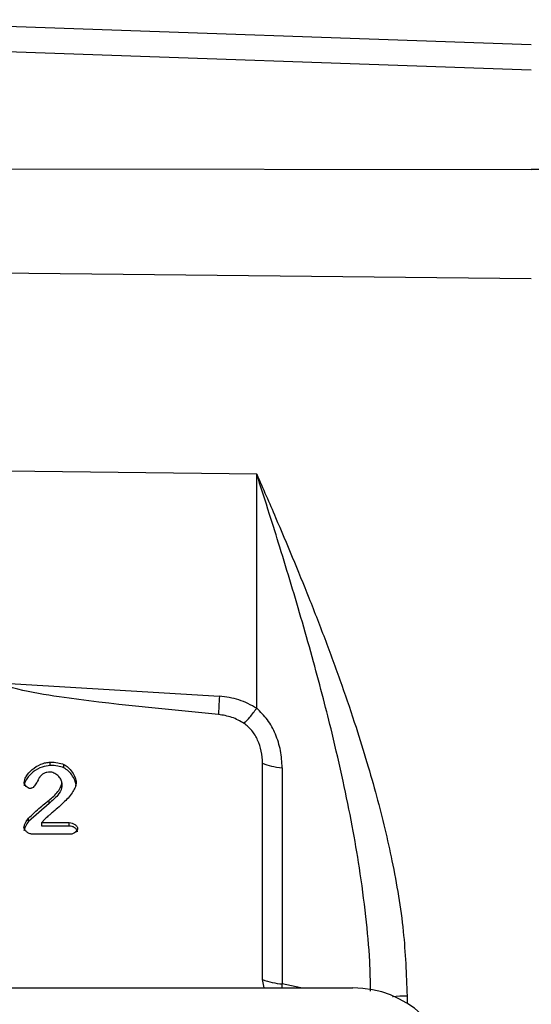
# Model space of a CAD drawing. Header units: inches. Extents: x 0.6 to 16.3, y 0.2 to 11.5.
# Tile 15 of 17: x 13.3 to 14.4, y 6.6 to 8.7. Entities that reach past the tile are written whole.
import ezdxf

# ---------------------------------------------------------------- set-up
doc = ezdxf.new("R2010")
doc.units = ezdxf.units.IN
doc.header["$MEASUREMENT"] = 0
doc.styles.add('SLDTEXTSTYLE0', font='TXT', dxfattribs={"width": 0.75})
doc.dimstyles.new('SLDDIMSTYLE4', dxfattribs={"dimtxt": 0.137795, "dimasz": 0.14, "dimexe": 0, "dimexo": 0.0625, "dimgap": 0.034449, "dimtad": 0, "dimdec": 1, "dimlfac": 1.5, "dimrnd": 1e-09, "dimzin": 4, "dimdsep": 46, "dimtxsty": 'SLDTEXTSTYLE0', "dimblk1": 'CLOSED', "dimblk2": 'CLOSED', "dimsah": 1, "dimcen": 0.09, "dimadec": 0, "dimazin": 1, "dimtfac": 1, "dimtdec": 1, "dimtofl": 0, "dimtmove": 0, "dimatfit": 3, "dimldrblk": 'CLOSED', "dimfxl": 0, "dimfrac": 2, "dimtolj": 1, "dimtzin": 12, "dimarcsym": 0})

# ---------------------------------------------------------------- blocks, each defined once
blk = doc.blocks.new('_Closed')
at = {"color": 0, "linetype": 'ByBlock', "lineweight": -2}
for p, q in [((-1, 0.166667), (0, 0)), ((-1, 0.166667), (-1, -0.166667)), ((0, 0), (-1, -0.166667)), ((0, 0), (-1, 0))]:
    blk.add_line(p, q, dxfattribs=at)
blk = doc.blocks.new('_D_10')
at = {"color": 7, "linetype": 'Continuous', "lineweight": 0}
for p, q in [((13.8989, 10.1056), (13.8569, 10.1056)), ((13.8569, 10.1056), (13.8569, 9.8868)), ((14.2043, 10.1056), (14.2463, 10.1056)), ((14.2463, 10.1056), (14.2463, 9.8868)), ((12.8676, 9.7282), (12.8676, 9.9465)), ((15.5626, 7.4311), (15.5626, 9.9465)), ((12.8676, 9.9071), (13.7361, 9.9071)), ((15.5626, 9.9071), (14.3672, 9.9071)), ((13.8569, 9.8868), (13.8989, 9.8868)), ((14.2463, 9.8868), (14.2043, 9.8868))]:
    blk.add_line(p, q, dxfattribs=at)
at = {"color": 7, "linetype": 'Continuous', "lineweight": 18, "xscale": 0.14, "yscale": 0.14, "rotation": 180.0000000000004}
blk.add_blockref('_Closed', (12.8676, 9.9071), dxfattribs=at)
at = {"color": 7, "linetype": 'Continuous', "lineweight": 18, "xscale": 0.14, "yscale": 0.14}
blk.add_blockref('_Closed', (15.5626, 9.9071), dxfattribs=at)
at = {"color": 7, "linetype": 'Continuous', "lineweight": 18, "char_height": 0.1378, "attachment_point": 1, "style": 'SLDTEXTSTYLE0'}
for s, insert in [('103', (13.8989, 10.0645)), ('4.0', (13.9244, 9.8583))]:
    blk.add_mtext(s, dxfattribs=dict(at, insert=insert))

msp = doc.modelspace()

# ---------------------------------------------------------------- linework, layer by layer
at = {"color": 7, "linetype": 'Continuous', "lineweight": 25}
for p, q in [((12.8676, 8.6836), (14.3773, 8.6306)), ((14.3773, 8.5754), (12.8676, 8.6282)), ((14.3773, 8.3627), (12.8676, 8.3645)), ((14.5453, 8.3632), (14.3773, 8.3633)), ((14.3773, 8.1293), (12.8676, 8.1452)), ((13.7898, 7.712), (13.256, 7.7186)), ((13.7898, 7.2114), (13.7898, 7.712)), ((13.2494, 7.2653), (13.7099, 7.237)), ((13.3482, 7.0889), (13.3482, 7.0961)), ((13.3774, 7.084), (13.3774, 7.0911)), ((13.8024, 6.6314), (13.8024, 7.0936)), ((13.8443, 7.0841), (13.8443, 6.6218)), ((13.373, 7.0519), (13.373, 7.0447)), ((13.3454, 7.0074), (13.3454, 7.0146)), ((13.3454, 7.0074), (13.3014, 6.9693)), ((13.3014, 6.9693), (13.3014, 6.9765)), ((13.3358, 6.9736), (13.3302, 6.9668)), ((13.3302, 6.9668), (13.3886, 6.9668)), ((13.3302, 6.9596), (13.3302, 6.9668)), ((13.3886, 6.9596), (13.3302, 6.9596)), ((13.3886, 6.9596), (13.3886, 6.9668)), ((13.3918, 6.9422), (13.3096, 6.9422)), ((13.8055, 6.6134), (13.8024, 6.6314)), ((11.7391, 6.6134), (13.9954, 6.6134))]:
    msp.add_line(p, q, dxfattribs=at)
at = {"color": 8, "linetype": 'Continuous', "lineweight": 25}
for p, q in [((13.8441, 6.6134), (13.8443, 6.6218)), ((13.8844, 6.6134), (13.8443, 6.6218)), ((14.1115, 6.5964), (14.1115, 6.5806))]:
    msp.add_line(p, q, dxfattribs=at)
at = {"color": 7, "linetype": 'Continuous', "lineweight": 25}
msp.add_arc((13.8543, 6.7617), 0.1402, 248.2892, 265.9177, dxfattribs=at)
msp.add_ellipse((13.989, 6.415), major_axis=(0.2087, 0.0437), ratio=0.927683, start_param=6.091166, end_param=7.631805, dxfattribs=at)
for points, knots in [([(13.7898, 7.712), (13.8033, 7.6812), (13.8288, 7.6228), (13.8662, 7.5344), (13.9022, 7.4462), (13.9378, 7.3548), (13.9715, 7.2625), (14.0009, 7.176), (14.0256, 7.0967), (14.0462, 7.0244), (14.0641, 6.9542), (14.0854, 6.8582), (14.1061, 6.7388), (14.1097, 6.6424), (14.1115, 6.5964)], [0, 0, 0, 0, 0.089364, 0.169689, 0.251227, 0.336656, 0.422023, 0.502483, 0.569018, 0.632461, 0.693061, 0.752232, 0.881791, 1, 1, 1, 1]), ([(13.7079, 7.1981), (13.5941, 7.2089), (13.4504, 7.2225), (13.3001, 7.246), (13.2617, 7.2564), (13.2522, 7.2612), (13.25, 7.2634), (13.2495, 7.2646), (13.2494, 7.2651), (13.2494, 7.2653)], [0, 0, 0, 0, 0.735258, 0.928217, 0.977796, 0.991705, 0.996344, 0.998249, 1, 1, 1, 1]), ([(13.7898, 7.2114), (13.7773, 7.2182), (13.7525, 7.2317), (13.7241, 7.2353), (13.7099, 7.237)], [0, 0, 0, 0, 0.499976, 1, 1, 1, 1]), ([(13.7626, 7.1789), (13.7666, 7.183), (13.7747, 7.1911), (13.7847, 7.2047), (13.7898, 7.2114)], [0, 0, 0, 0, 0.500002, 1, 1, 1, 1]), ([(13.8443, 7.0841), (13.8436, 7.0964), (13.8422, 7.1207), (13.831, 7.1557), (13.8144, 7.1874), (13.7978, 7.2036), (13.7898, 7.2114)], [0, 0, 0, 0, 0.264533, 0.522695, 0.768656, 1, 1, 1, 1]), ([(13.7626, 7.1789), (13.7542, 7.1838), (13.7373, 7.1935), (13.7177, 7.1965), (13.7079, 7.1981)], [0, 0, 0, 0, 0.499995, 1, 1, 1, 1]), ([(13.8024, 7.0936), (13.8019, 7.1024), (13.8008, 7.1194), (13.7926, 7.1431), (13.7807, 7.164), (13.7685, 7.1741), (13.7626, 7.1789)], [0, 0, 0, 0, 0.272317, 0.530663, 0.772377, 1, 1, 1, 1]), ([(13.2922, 7.0528), (13.2925, 7.0546), (13.2932, 7.0591), (13.2981, 7.0689), (13.3089, 7.0815), (13.3243, 7.0906), (13.338, 7.0953), (13.345, 7.0958), (13.3482, 7.0961)], [0, 0, 0, 0, 0.077929, 0.183453, 0.443708, 0.733356, 0.874443, 1, 1, 1, 1]), ([(13.3482, 7.0961), (13.3535, 7.0959), (13.3636, 7.0957), (13.373, 7.0926), (13.3774, 7.0911)], [0, 0, 0, 0, 0.53234, 1, 1, 1, 1]), ([(13.3482, 7.0889), (13.3423, 7.0881), (13.3291, 7.0863), (13.3112, 7.0761), (13.2995, 7.0637), (13.2935, 7.0531), (13.2926, 7.0479), (13.2922, 7.0456)], [0, 0, 0, 0, 0.227415, 0.51355, 0.783056, 0.902647, 1, 1, 1, 1]), ([(13.3476, 7.075), (13.3452, 7.0748), (13.3407, 7.0746), (13.3343, 7.0722), (13.3288, 7.0683), (13.326, 7.0648), (13.3246, 7.063)], [0, 0, 0, 0, 0.25329, 0.493162, 0.736628, 1, 1, 1, 1]), ([(13.373, 7.0519), (13.3729, 7.0531), (13.3726, 7.0558), (13.3699, 7.0612), (13.3646, 7.0676), (13.3576, 7.0723), (13.3517, 7.0746), (13.3489, 7.0748), (13.3476, 7.075)], [0, 0, 0, 0, 0.102949, 0.225587, 0.500629, 0.775642, 0.897246, 1, 1, 1, 1]), ([(13.3774, 7.084), (13.373, 7.0854), (13.3636, 7.0885), (13.3535, 7.0888), (13.3482, 7.0889)], [0, 0, 0, 0, 0.4676719, 1, 1, 1, 1]), ([(13.3774, 7.0911), (13.3805, 7.0892), (13.3874, 7.0848), (13.3952, 7.0747), (13.4017, 7.0638), (13.4031, 7.056), (13.4037, 7.0525)], [0, 0, 0, 0, 0.217216, 0.496614, 0.778158, 1, 1, 1, 1]), ([(13.4037, 7.0453), (13.4032, 7.0485), (13.402, 7.0558), (13.3959, 7.0665), (13.3882, 7.077), (13.3808, 7.0818), (13.3774, 7.084)], [0, 0, 0, 0, 0.201477, 0.468567, 0.761132, 1, 1, 1, 1]), ([(13.3052, 7.0398), (13.3044, 7.0399), (13.3029, 7.04), (13.2999, 7.0413), (13.2964, 7.0439), (13.2938, 7.0473), (13.2924, 7.0504), (13.2923, 7.052), (13.2922, 7.0528)], [0, 0, 0, 0, 0.104655, 0.224393, 0.483889, 0.751094, 0.88134, 1, 1, 1, 1]), ([(13.3246, 7.063), (13.3244, 7.0628), (13.3241, 7.0622), (13.3234, 7.0608), (13.3228, 7.0594), (13.3222, 7.0583), (13.3221, 7.058), (13.3221, 7.0579), (13.3207, 7.055), (13.3177, 7.0495), (13.3131, 7.0433), (13.3088, 7.0406), (13.3067, 7.0399), (13.3057, 7.0399), (13.3052, 7.0398)], [0, 0, 0, 0, 0.022778, 0.065637, 0.151703, 0.174611, 0.181034, 0.182988, 0.184103, 0.490906, 0.794506, 0.905077, 0.953688, 1, 1, 1, 1]), ([(13.4037, 7.0525), (13.4032, 7.0494), (13.4021, 7.0426), (13.3942, 7.0283), (13.3784, 7.0102), (13.3603, 6.9949), (13.3486, 6.985), (13.3448, 6.9818), (13.341, 6.9786), (13.3382, 6.9759), (13.3358, 6.9736)], [0, 0, 0, 0, 0.08972, 0.199168, 0.462412, 0.766793, 0.86078, 0.88969, 0.906546, 1, 1, 1, 1]), ([(13.3454, 7.0146), (13.3522, 7.0204), (13.3623, 7.0289), (13.3698, 7.0414), (13.3726, 7.0478), (13.3729, 7.0507), (13.373, 7.0519)], [0, 0, 0, 0, 0.552211, 0.815342, 0.919963, 1, 1, 1, 1]), ([(13.373, 7.0447), (13.3729, 7.0435), (13.3719, 7.0365), (13.363, 7.0227), (13.3519, 7.0131), (13.3454, 7.0074)], [0, 0, 0, 0, 0.08028, 0.459906, 1, 1, 1, 1]), ([(13.3014, 6.9765), (13.3099, 6.9843), (13.322, 6.9954), (13.3367, 7.0081), (13.343, 7.0129), (13.3454, 7.0146)], [0, 0, 0, 0, 0.594847, 0.850249, 1, 1, 1, 1]), ([(13.2918, 6.9567), (13.2921, 6.9581), (13.2928, 6.9615), (13.2959, 6.9683), (13.2992, 6.9732), (13.3014, 6.9765)], [0, 0, 0, 0, 0.194872, 0.478904, 1, 1, 1, 1]), ([(13.3014, 6.9693), (13.2991, 6.9658), (13.2957, 6.9607), (13.2927, 6.9539), (13.2921, 6.9508), (13.2918, 6.9495)], [0, 0, 0, 0, 0.566743, 0.823863, 1, 1, 1, 1]), ([(13.3096, 6.9422), (13.3085, 6.9423), (13.3063, 6.9424), (13.3021, 6.944), (13.2974, 6.947), (13.2939, 6.9509), (13.2921, 6.9542), (13.2919, 6.9559), (13.2918, 6.9567)], [0, 0, 0, 0, 0.123315, 0.258807, 0.531449, 0.789082, 0.903328, 1, 1, 1, 1]), ([(13.3886, 6.9668), (13.3908, 6.9666), (13.3952, 6.9661), (13.4009, 6.9631), (13.4045, 6.9597), (13.4063, 6.9567), (13.4064, 6.9551), (13.4065, 6.9544)], [0, 0, 0, 0, 0.274613, 0.546287, 0.792544, 0.902555, 1, 1, 1, 1]), ([(13.4065, 6.9472), (13.4064, 6.948), (13.4062, 6.9497), (13.4042, 6.9529), (13.4005, 6.9562), (13.3949, 6.959), (13.3907, 6.9594), (13.3886, 6.9596)], [0, 0, 0, 0, 0.1075, 0.230482, 0.474204, 0.737431, 1, 1, 1, 1]), ([(13.4065, 6.9544), (13.4065, 6.9537), (13.4063, 6.9523), (13.4049, 6.9495), (13.402, 6.9461), (13.3981, 6.9436), (13.3946, 6.9424), (13.3927, 6.9422), (13.3918, 6.9422)], [0, 0, 0, 0, 0.0994138, 0.2140329, 0.4678451, 0.7367127, 0.8726151, 1, 1, 1, 1])]:
    msp.add_open_spline(points, degree=3, knots=knots, dxfattribs=at)
at = {"color": 8, "linetype": 'Continuous', "lineweight": 25}
for points, knots in [([(14.0335, 6.6068), (14.033, 6.6277), (14.0319, 6.681), (14.0236, 6.769), (14.0107, 6.8659), (13.994, 6.9624), (13.9744, 7.0583), (13.9535, 7.1488), (13.9321, 7.2338), (13.9108, 7.313), (13.8878, 7.3945), (13.8637, 7.4762), (13.8402, 7.553), (13.8156, 7.6317), (13.799, 7.6834), (13.7898, 7.712)], [0, 0, 0, 0, 0.054547, 0.138507, 0.22947, 0.308121, 0.393145, 0.484559, 0.551224, 0.623433, 0.701189, 0.776177, 0.851117, 0.917511, 1, 1, 1, 1]), ([(14.0804, 6.5949), (14.0808, 6.595), (14.0896, 6.5962), (14.1008, 6.5963), (14.1115, 6.5964)], [0, 0, 0, 0, 0.050428, 1, 1, 1, 1])]:
    msp.add_open_spline(points, degree=3, knots=knots, dxfattribs=at)
at = {"color": 7, "linetype": 'Continuous', "lineweight": 25}
for points in [[(13.7099, 7.237), (13.7094, 7.2292), (13.7086, 7.2136), (13.7081, 7.2033), (13.7079, 7.1981)], [(13.8024, 7.0936), (13.8083, 7.0914), (13.8201, 7.0871), (13.8362, 7.0851), (13.8443, 7.0841)]]:
    msp.add_open_spline(points, degree=3, dxfattribs=at)

# ---------------------------------------------------------------- dimensions: what is measured, and where the dimension line sits
at = {"color": 7, "linetype": 'Continuous', "lineweight": 18}
dim = msp.add_linear_dim(base=(15.5626, 9.9071), p1=(12.8676, 9.6889), p2=(15.5626, 7.3917), dimstyle='SLDDIMSTYLE4', dxfattribs=at)
dim.commit()
dim.dimension.update_dxf_attribs({"geometry": '_D_10', "text_midpoint": (14.0516, 9.9071), "dimtype": 160})

doc.saveas('drawing.dxf')
